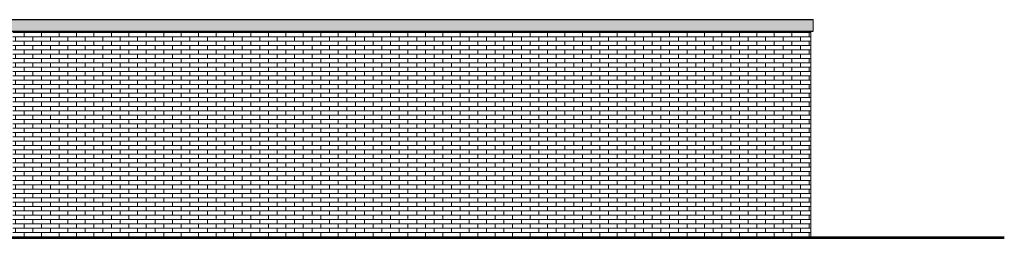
# Model space of a CAD drawing. Extents: x -73 to 359, y -4 to 85.
# Tile 133 of 151: x 278.59 to 292.7, y -1.83 to 1.31. Entities that reach past the tile are written whole.
import ezdxf

# ---------------------------------------------------------------- set-up
doc = ezdxf.new("R2010")
doc.units = 0
doc.header["$MEASUREMENT"] = 0
for name, color, linetype in [('Ansicht_Süd Garagen_8_R_NT_DACH', 7, 'Continuous'), ('Ansicht_Süd Garagen_8_R_TR_BODEN', 7, 'Continuous'), ('Ansicht_Süd Garagen_8_R_TR_HIDDEN', 7, 'Continuous'), ('Ansicht_Süd Garagen_8_Schraffuren', 7, 'Continuous')]:
    doc.layers.add(name, color=color, linetype=linetype)

msp = doc.modelspace()

# ---------------------------------------------------------------- hatches: boundary and pattern name
at = {"layer": 'Ansicht_Süd Garagen_8_Schraffuren', "linetype": 'Continuous', "lineweight": 0, "ltscale": 1000}
msp.add_hatch(color=27, dxfattribs=at).paths.add_polyline_path([(289.962, 1.144), (278.462, 1.144), (278.462, 1.311), (289.962, 1.311)], flags=0)
at = {"layer": 'Ansicht_Süd Garagen_8_Schraffuren', "linetype": 'Continuous', "lineweight": 18, "ltscale": 1000}
h = msp.add_hatch(dxfattribs=at)
h.set_pattern_fill('MW_Verband__Läufer__DF_0008', color=9, style=0, pattern_type=2)
h.set_pattern_definition([(0, (281.656705, -1.808974), (0, 0.0625), []), (90, (281.6567, -1.80897), (-0.25, 0), [0.0625, -0.0625]), (90, (281.7817, -1.74647), (-0.25, 0), [0.0625, -0.0625])])
h.paths.add_polyline_path([(289.932, -1.809), (278.492, -1.809), (278.492, 1.144), (289.932, 1.144)], flags=0)

# ---------------------------------------------------------------- linework, layer by layer
at = {"layer": 'Ansicht_Süd Garagen_8_R_NT_DACH', "linetype": 'Continuous', "ltscale": 1000}
for p, q in [((278.462, 1.311), (289.962, 1.311)), ((278.462, 1.144), (289.962, 1.144))]:
    msp.add_line(p, q, dxfattribs=at)
at = {"layer": 'Ansicht_Süd Garagen_8_R_TR_BODEN', "linetype": 'Continuous', "ltscale": 1000}
for p, q in [((254.807, -1.809), (292.703, -1.809)), ((292.703, -1.829), (254.807, -1.829))]:
    msp.add_line(p, q, dxfattribs=at)
at = {"layer": 'Ansicht_Süd Garagen_8_R_TR_HIDDEN', "linetype": 'Continuous', "ltscale": 1000}
msp.add_line((259.742, -1.809), (289.932, -1.809), dxfattribs=at)
at = {"layer": 'Ansicht_Süd Garagen_8_Schraffuren', "color": 255, "linetype": 'Continuous', "lineweight": 18, "ltscale": 1000}
for p, q in [((278.462, 1.311), (289.962, 1.311)), ((289.962, 1.311), (289.962, 1.144)), ((289.962, 1.144), (278.462, 1.144)), ((278.492, 1.144), (289.932, 1.144)), ((289.932, 1.144), (289.932, -1.809)), ((289.932, -1.809), (278.492, -1.809))]:
    msp.add_line(p, q, dxfattribs=at)

doc.saveas('drawing.dxf')
